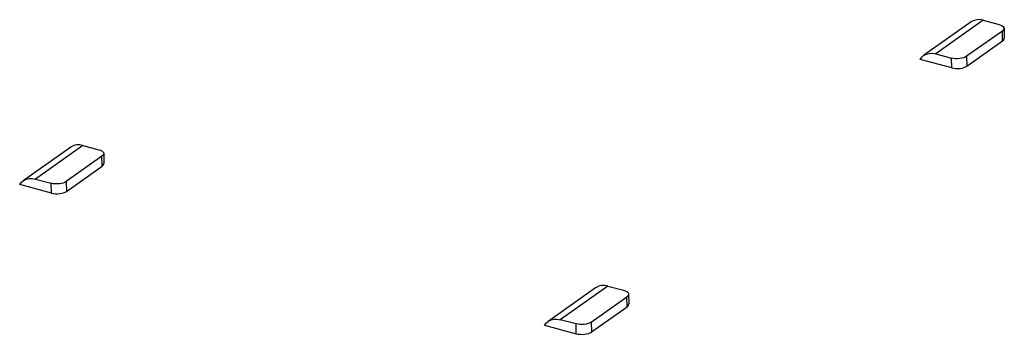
# Model space of a CAD drawing. Header units: millimetres. Extents: x 6 to 414, y 7 to 290.
# Tile 112 of 256: x 116.725 to 118.971, y 153.299 to 154.018. Entities that reach past the tile are written whole.
import ezdxf

# ---------------------------------------------------------------- set-up
doc = ezdxf.new("R2010")
doc.units = ezdxf.units.MM
doc.header["$LTSCALE"] = 23.1
doc.layers.get('0').update_dxf_attribs({"linetype": 'CONTINUOUS'})

msp = doc.modelspace()

# ---------------------------------------------------------------- linework, layer by layer
at = {"color": 7, "linetype": 'Continuous'}
for p, q in [((118.8948, 154.0124), (118.7864, 153.9356)), ((118.9227, 154.0164), (118.8143, 153.9395)), ((118.9227, 154.0164), (118.9586, 154.0068)), ((118.9661, 153.9915), (118.8847, 153.9339)), ((118.9666, 153.9692), (118.9661, 153.9915)), ((118.97, 153.9978), (118.9706, 153.9754)), ((118.8853, 153.9115), (118.9666, 153.9692)), ((118.8507, 153.9075), (118.7784, 153.9269)), ((118.8143, 153.9395), (118.8502, 153.9299)), ((118.8507, 153.9075), (118.8502, 153.9299)), ((118.8847, 153.9339), (118.8853, 153.9115)), ((116.8413, 153.7263), (116.7329, 153.6494)), ((116.8691, 153.7303), (116.7607, 153.6534)), ((116.8691, 153.7303), (116.9051, 153.7206)), ((116.9125, 153.7054), (116.8312, 153.6477)), ((116.913, 153.683), (116.9125, 153.7054)), ((116.9165, 153.7116), (116.917, 153.6892)), ((116.8317, 153.6253), (116.913, 153.683)), ((116.7607, 153.6534), (116.7967, 153.6437)), ((116.7972, 153.6214), (116.7249, 153.6408)), ((116.7972, 153.6214), (116.7967, 153.6437)), ((116.8312, 153.6477), (116.8317, 153.6253)), ((118.0384, 153.405), (117.93, 153.3282)), ((118.0663, 153.409), (117.9579, 153.3321)), ((118.0663, 153.409), (118.1022, 153.3994)), ((118.0284, 153.3265), (118.1097, 153.3841)), ((118.1102, 153.3618), (118.1097, 153.3841)), ((118.1136, 153.3904), (118.1142, 153.368)), ((118.0289, 153.3041), (118.1102, 153.3618)), ((117.922, 153.3195), (117.9943, 153.3001)), ((117.9938, 153.3225), (117.9579, 153.3321)), ((117.9943, 153.3001), (117.9938, 153.3225)), ((118.0284, 153.3265), (118.0289, 153.3041))]:
    msp.add_line(p, q, dxfattribs=at)
for points in [[(118.9227, 154.0164), (118.9153, 154.0177), (118.9084, 154.0176), (118.9018, 154.016), (118.8959, 154.0132), (118.8948, 154.0125)], [(118.9586, 154.0068), (118.9625, 154.0054), (118.9656, 154.0039), (118.968, 154.002), (118.9695, 154), (118.97, 153.9978)], [(118.97, 153.9978), (118.9697, 153.9957), (118.9683, 153.9936), (118.9661, 153.9915)], [(118.9666, 153.9692), (118.9689, 153.9712), (118.9702, 153.9733), (118.9706, 153.9754)], [(118.7784, 153.9269), (118.7825, 153.9322), (118.7864, 153.9356)], [(118.7864, 153.9356), (118.7875, 153.9363), (118.7934, 153.9392), (118.8, 153.9407), (118.8069, 153.9408), (118.8143, 153.9395)], [(118.8847, 153.9339), (118.8816, 153.9321), (118.8779, 153.9306), (118.8736, 153.9295), (118.869, 153.9287), (118.8642, 153.9284), (118.8593, 153.9285), (118.8547, 153.929), (118.8502, 153.9299)], [(118.8507, 153.9075), (118.8552, 153.9066), (118.8599, 153.9061), (118.8647, 153.906), (118.8695, 153.9063), (118.8742, 153.9071), (118.8784, 153.9082), (118.8821, 153.9097), (118.8853, 153.9115)], [(116.8691, 153.7303), (116.8618, 153.7315), (116.8548, 153.7314), (116.8483, 153.7299), (116.8424, 153.727), (116.8413, 153.7263)], [(116.9051, 153.7206), (116.909, 153.7193), (116.9121, 153.7177), (116.9145, 153.7158), (116.9159, 153.7138), (116.9165, 153.7116)], [(116.9165, 153.7116), (116.9161, 153.7095), (116.9148, 153.7074), (116.9125, 153.7054)], [(116.913, 153.683), (116.9153, 153.685), (116.9167, 153.6871), (116.917, 153.6892)], [(116.7329, 153.6494), (116.734, 153.6501), (116.7399, 153.653), (116.7464, 153.6545), (116.7534, 153.6546), (116.7607, 153.6534)], [(116.7249, 153.6408), (116.729, 153.6461), (116.7329, 153.6494)], [(116.8312, 153.6477), (116.828, 153.6459), (116.8244, 153.6444), (116.8201, 153.6433), (116.8155, 153.6426), (116.8107, 153.6422), (116.8058, 153.6423), (116.8012, 153.6428), (116.7967, 153.6437)], [(116.7972, 153.6214), (116.8017, 153.6204), (116.8063, 153.6199), (116.8112, 153.6198), (116.816, 153.6202), (116.8206, 153.6209), (116.8249, 153.6221), (116.8286, 153.6235), (116.8317, 153.6253)], [(118.0663, 153.409), (118.0589, 153.4103), (118.052, 153.4102), (118.0454, 153.4086), (118.0395, 153.4058), (118.0384, 153.4051)], [(118.1022, 153.3994), (118.1061, 153.398), (118.1093, 153.3965), (118.1116, 153.3946), (118.1131, 153.3926), (118.1136, 153.3904)], [(118.1136, 153.3904), (118.1133, 153.3883), (118.1119, 153.3862), (118.1097, 153.3841)], [(118.1102, 153.3618), (118.1125, 153.3638), (118.1138, 153.3659), (118.1142, 153.368)], [(117.922, 153.3195), (117.9262, 153.3248), (117.93, 153.3282)], [(117.93, 153.3282), (117.9311, 153.3289), (117.937, 153.3318), (117.9436, 153.3333), (117.9505, 153.3334), (117.9579, 153.3321)], [(118.0284, 153.3265), (118.0252, 153.3247), (118.0215, 153.3232), (118.0172, 153.3221), (118.0126, 153.3213), (118.0078, 153.321), (118.003, 153.3211), (117.9983, 153.3216), (117.9938, 153.3225)], [(117.9943, 153.3001), (117.9988, 153.2992), (118.0035, 153.2987), (118.0083, 153.2986), (118.0132, 153.2989), (118.0178, 153.2997), (118.022, 153.3008), (118.0257, 153.3023), (118.0289, 153.3041)]]:
    msp.add_lwpolyline(points, dxfattribs=at)

doc.saveas('drawing.dxf')
